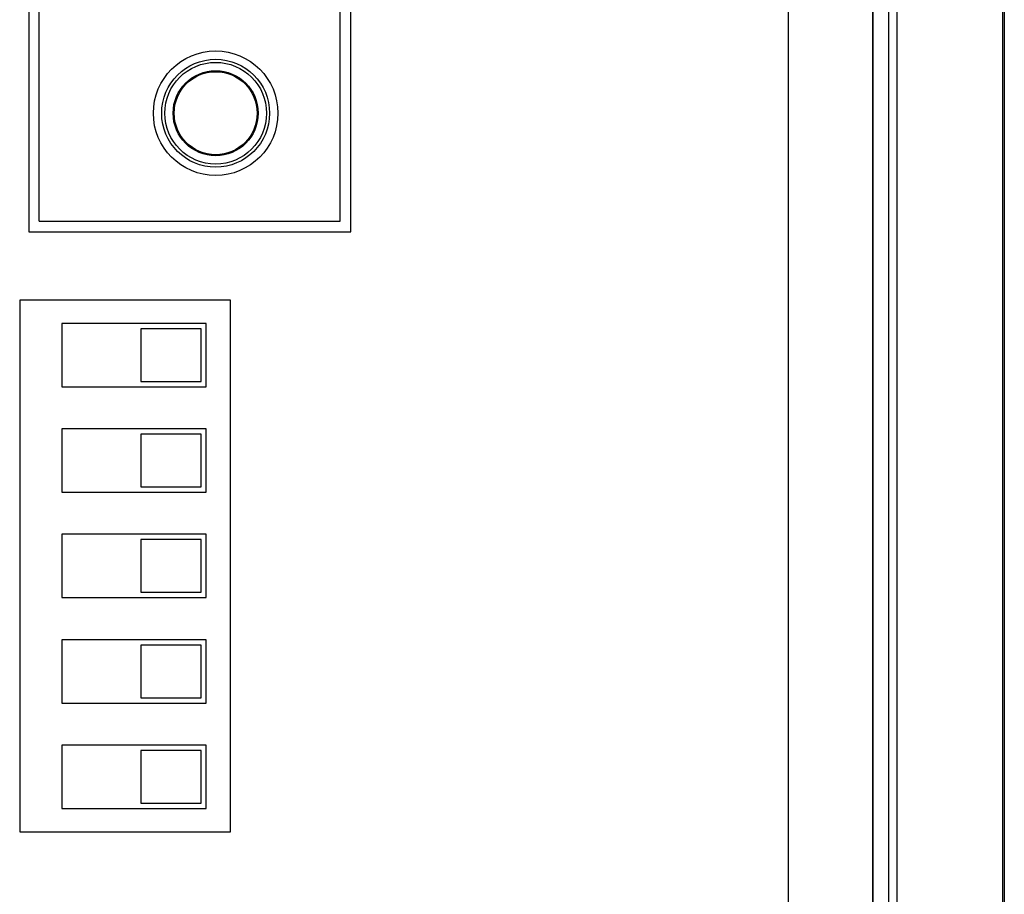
# Model space of a CAD drawing. Header units: inches. Extents: x 0 to 22, y 0 to 17.
# Tile 36 of 49: x 11.752 to 12.686, y 12.406 to 13.235. Entities that reach past the tile are written whole.
import ezdxf

# ---------------------------------------------------------------- set-up
doc = ezdxf.new("R2010")
doc.units = ezdxf.units.IN
doc.header["$LTSCALE"] = 1.21
doc.header["$MEASUREMENT"] = 0
doc.layers.get('0').update_dxf_attribs({"linetype": 'CONTINUOUS'})

msp = doc.modelspace()

# ---------------------------------------------------------------- linework, layer by layer
at = {"color": 7, "linetype": 'CONTINUOUS'}
for p, q in [((11.76092, 14.01084), (11.76092, 13.03414)), ((12.06635, 13.03414), (12.06635, 14.01084)), ((11.77092, 13.04414), (11.77092, 14.00084)), ((12.05635, 13.04414), (12.05635, 14.00084)), ((12.58486, 11.8887), (12.58486, 13.48951)), ((12.68486, 11.91809), (12.68486, 13.46011)), ((12.48135, 13.40073), (12.48135, 11.97748)), ((12.56135, 13.3996), (12.56135, 11.9786)), ((12.56188, 11.9814), (12.56188, 13.39681)), ((12.57688, 11.9814), (12.57688, 13.39681)), ((11.77092, 13.04414), (12.05635, 13.04414)), ((11.76092, 13.03414), (12.06635, 13.03414)), ((11.95235, 12.96914), (11.75235, 12.96914)), ((11.75235, 12.96914), (11.75235, 12.46514)), ((11.95235, 12.46514), (11.95235, 12.96914)), ((11.92935, 12.94714), (11.79235, 12.94714)), ((11.79235, 12.94714), (11.79235, 12.88714)), ((11.92935, 12.88714), (11.92935, 12.94714)), ((11.92435, 12.94214), (11.86735, 12.94214)), ((11.86735, 12.94214), (11.86735, 12.89214)), ((11.92435, 12.89214), (11.92435, 12.94214)), ((11.86735, 12.89214), (11.92435, 12.89214)), ((11.79235, 12.88714), (11.92935, 12.88714)), ((11.92935, 12.84714), (11.79235, 12.84714)), ((11.79235, 12.84714), (11.79235, 12.78714)), ((11.92935, 12.78714), (11.92935, 12.84714)), ((11.92435, 12.84214), (11.86735, 12.84214)), ((11.86735, 12.84214), (11.86735, 12.79214)), ((11.92435, 12.79214), (11.92435, 12.84214)), ((11.79235, 12.78714), (11.92935, 12.78714)), ((11.86735, 12.79214), (11.92435, 12.79214)), ((11.92935, 12.74714), (11.79235, 12.74714)), ((11.79235, 12.74714), (11.79235, 12.68714)), ((11.92435, 12.74214), (11.86735, 12.74214)), ((11.86735, 12.74214), (11.86735, 12.69214)), ((11.92435, 12.69214), (11.92435, 12.74214)), ((11.92935, 12.68714), (11.92935, 12.74714)), ((11.79235, 12.68714), (11.92935, 12.68714)), ((11.86735, 12.69214), (11.92435, 12.69214)), ((11.92935, 12.64714), (11.79235, 12.64714)), ((11.79235, 12.64714), (11.79235, 12.58714)), ((11.92935, 12.58714), (11.92935, 12.64714)), ((11.92435, 12.64214), (11.86735, 12.64214)), ((11.86735, 12.64214), (11.86735, 12.59214)), ((11.92435, 12.59214), (11.92435, 12.64214)), ((11.86735, 12.59214), (11.92435, 12.59214)), ((11.79235, 12.58714), (11.92935, 12.58714)), ((11.92935, 12.54714), (11.79235, 12.54714)), ((11.79235, 12.54714), (11.79235, 12.48714)), ((11.92935, 12.48714), (11.92935, 12.54714)), ((11.92435, 12.54214), (11.86735, 12.54214)), ((11.86735, 12.54214), (11.86735, 12.49214)), ((11.92435, 12.49214), (11.92435, 12.54214)), ((11.86735, 12.49214), (11.92435, 12.49214)), ((11.79235, 12.48714), (11.92935, 12.48714)), ((11.75235, 12.46514), (11.95235, 12.46514))]:
    msp.add_line(p, q, dxfattribs=at)
for radius in [0.05906, 0.05118, 0.04823, 0.04035, 0.03937]:
    msp.add_circle((11.93824, 13.14651), radius, dxfattribs=at)
msp.add_open_spline([(12.68635, 13.50088), (12.68635, 13.32044), (12.68635, 12.95956), (12.68635, 12.41824), (12.68635, 12.05736), (12.68635, 11.87692)], degree=3, knots=[0, 0, 0, 0, 0.333332, 0.666668, 1, 1, 1, 1], dxfattribs=at)

doc.saveas('drawing.dxf')
